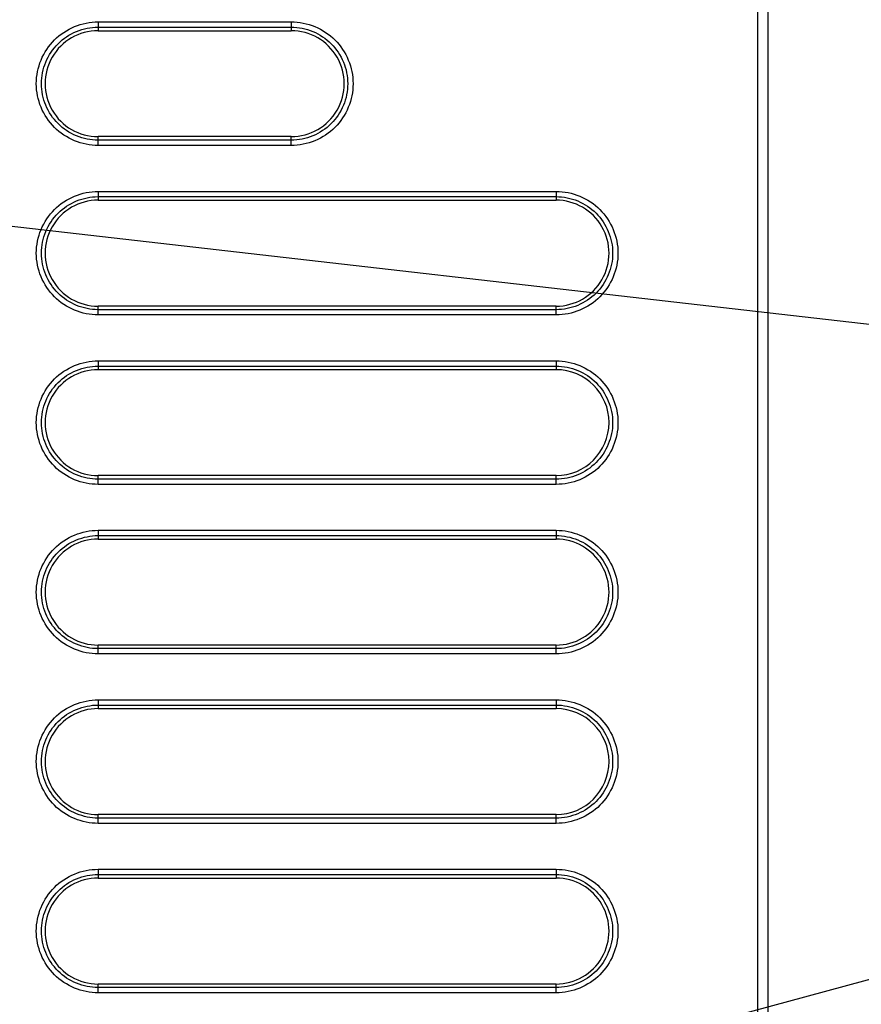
# Model space of a CAD drawing. Header units: inches. Extents: x 0 to 117, y 0 to 83.
# Tile 32 of 77: x 49.94 to 53.07, y 69.35 to 73.01. Entities that reach past the tile are written whole.
import ezdxf

# ---------------------------------------------------------------- set-up
doc = ezdxf.new("R2010")
doc.units = ezdxf.units.IN
doc.header["$LTSCALE"] = 6.431102
doc.header["$MEASUREMENT"] = 0
doc.layers.get('0').update_dxf_attribs({"linetype": 'CONTINUOUS'})
doc.styles.get("Standard").update_dxf_attribs({"font": 'txt', "width": 0.8})
doc.dimstyles.get("Standard").update_dxf_attribs({"dimtxt": 0.78125, "dimasz": 0.1875, "dimexe": 0.18, "dimexo": 0.0625, "dimgap": 0.09, "dimtad": 1, "dimdec": 1, "dimzin": 4, "dimdsep": 46, "dimtxsty": 'STANDARD', "dimblk": '_FILLED', "dimblk1": '_FILLED', "dimblk2": '_FILLED', "dimcen": 0.09, "dimadec": 0, "dimazin": 0, "dimtp": 0.1, "dimtm": 0.1, "dimtfac": 1, "dimtdec": 1, "dimtofl": 0, "dimtmove": 0, "dimatfit": 3, "dimldrblk": '_FILLED', "dimfxl": 1, "dimtolj": 1, "dimtzin": 4, "dimarcsym": 0})

# ---------------------------------------------------------------- blocks, each defined once
blk = doc.blocks.new('_FILLED')
at = {"color": 0, "linetype": 'BYBLOCK'}
blk.add_solid([(0, 0), (-1, 0.167), (-1, -0.167)], dxfattribs=at)

msp = doc.modelspace()

# ---------------------------------------------------------------- linework, layer by layer
at = {"color": 7, "linetype": 'CONTINUOUS'}
for p, q in [((52.7211, 62.9836), (52.7211, 73.5565)), ((52.6825, 73.5174), (52.6825, 62.9837)), ((50.232, 72.9792), (50.9494, 72.9792)), ((50.232, 72.9792), (50.232, 72.9659)), ((50.2322, 72.9987), (50.9498, 72.9987)), ((50.9494, 72.9792), (50.9495, 72.9659)), ((50.232, 72.9659), (50.9495, 72.9659)), ((50.9495, 72.5722), (50.232, 72.5722)), ((50.232, 72.5589), (50.232, 72.5722)), ((50.9494, 72.5589), (50.232, 72.5589)), ((50.9498, 72.5394), (50.2322, 72.5394)), ((50.9494, 72.5589), (50.9495, 72.5722)), ((50.2322, 72.3688), (51.934, 72.3688)), ((50.232, 72.3493), (51.9337, 72.3493)), ((50.232, 72.3493), (50.232, 72.336)), ((50.232, 72.336), (51.9337, 72.336)), ((51.9337, 72.3493), (51.9337, 72.336)), ((51.9337, 71.9423), (50.232, 71.9423)), ((50.232, 71.929), (50.232, 71.9423)), ((51.9337, 71.929), (50.232, 71.929)), ((51.9337, 71.929), (51.9337, 71.9423)), ((51.934, 71.9095), (50.2322, 71.9095)), ((50.2322, 71.7389), (51.934, 71.7389)), ((50.232, 71.7194), (51.9337, 71.7194)), ((50.232, 71.7194), (50.232, 71.7061)), ((50.232, 71.7061), (51.9337, 71.7061)), ((51.9337, 71.7194), (51.9337, 71.7061)), ((51.9337, 71.3124), (50.232, 71.3124)), ((50.232, 71.2991), (50.232, 71.3124)), ((51.9337, 71.2991), (50.232, 71.2991)), ((51.9337, 71.2991), (51.9337, 71.3124)), ((51.934, 71.2796), (50.2322, 71.2796)), ((50.232, 71.0894), (51.9337, 71.0894)), ((50.232, 71.0894), (50.232, 71.0761)), ((50.232, 71.0761), (51.9337, 71.0761)), ((50.2322, 71.109), (51.934, 71.109)), ((51.9337, 71.0894), (51.9337, 71.0761)), ((51.9337, 70.6824), (50.232, 70.6824)), ((50.232, 70.6692), (50.232, 70.6824)), ((51.9337, 70.6692), (51.9337, 70.6824)), ((51.9337, 70.6692), (50.232, 70.6692)), ((51.934, 70.6496), (50.2322, 70.6496)), ((50.232, 70.4595), (51.9337, 70.4595)), ((50.232, 70.4595), (50.232, 70.4462)), ((50.2322, 70.479), (51.934, 70.479)), ((51.9337, 70.4595), (51.9337, 70.4462)), ((50.232, 70.4462), (51.9337, 70.4462)), ((51.9337, 70.0525), (50.232, 70.0525)), ((50.232, 70.0392), (50.232, 70.0525)), ((51.9337, 70.0392), (51.9337, 70.0525)), ((51.9337, 70.0392), (50.232, 70.0392)), ((51.934, 70.0197), (50.2322, 70.0197)), ((50.232, 69.8296), (51.9337, 69.8296)), ((50.232, 69.8296), (50.232, 69.8163)), ((50.2322, 69.8491), (51.934, 69.8491)), ((51.9337, 69.8296), (51.9337, 69.8163)), ((50.232, 69.8163), (51.9337, 69.8163)), ((51.9337, 69.4226), (50.232, 69.4226)), ((50.232, 69.4093), (50.232, 69.4226)), ((51.9337, 69.4093), (50.232, 69.4093)), ((51.934, 69.3898), (50.2322, 69.3898)), ((51.9337, 69.4093), (51.9337, 69.4226))]:
    msp.add_line(p, q, dxfattribs=at)
for centre, major_axis, start_param, end_param in [((50.232, 72.7691), (0, 0.1969), -0.000241, 3.141352), ((50.9495, 72.7691), (0, 0.1969), -3.141832, -0.000239), ((50.232, 72.1391), (0, 0.1969), -0.000241, 3.141352), ((51.9337, 72.1391), (0, 0.1969), -3.141832, -0.000239), ((50.232, 71.5092), (0.0004, 0.1968), 0.002202, 3.143795), ((51.9337, 71.5092), (0.0016, 0.1968), -3.133597, 0.007995), ((50.232, 70.8793), (0, 0.1969), -0.000241, 3.141352), ((51.9337, 70.8793), (0, 0.1969), -3.141832, -0.000239), ((50.232, 70.2494), (0.0004, 0.1968), 0.002202, 3.143795), ((51.9337, 70.2494), (0.0016, 0.1968), -3.133597, 0.007995), ((50.232, 69.6195), (0, 0.1969), -0.000241, 3.141352), ((51.9337, 69.6195), (0, 0.1969), -3.141832, -0.000239)]:
    msp.add_ellipse(centre, major_axis=major_axis, ratio=1, start_param=start_param, end_param=end_param, dxfattribs=at)
for points, knots in [([(50.2322, 72.5394), (50.2024, 72.5394), (50.1421, 72.5517), (50.0655, 72.6024), (50.0149, 72.6791), (49.9964, 72.7691), (50.0149, 72.8591), (50.0655, 72.9358), (50.1421, 72.9865), (50.2024, 72.9987), (50.2322, 72.9987)], [0, 0, 0, 0, 0.125038, 0.250079, 0.375077, 0.499996, 0.624918, 0.749921, 0.874961, 1, 1, 1, 1]), ([(50.232, 72.5589), (50.2046, 72.5589), (50.1495, 72.5702), (50.0793, 72.6165), (50.0331, 72.6867), (50.0161, 72.7691), (50.0331, 72.8514), (50.0793, 72.9216), (50.1495, 72.968), (50.2046, 72.9792), (50.232, 72.9792)], [0, 0, 0, 0, 0.125038, 0.250074, 0.375075, 0.499996, 0.62492, 0.749925, 0.874961, 1, 1, 1, 1]), ([(50.2322, 72.9987), (50.2322, 72.9944), (50.2321, 72.9879), (50.2322, 72.9814), (50.2319, 72.9792)], [0, 0, 0, 0, 0.664981, 1, 1, 1, 1]), ([(50.9494, 72.9792), (50.9768, 72.9792), (51.0319, 72.9679), (51.102, 72.9216), (51.1483, 72.8514), (51.1652, 72.7691), (51.1483, 72.6867), (51.102, 72.6165), (51.0319, 72.5702), (50.9768, 72.5589), (50.9494, 72.5589)], [0, 0, 0, 0, 0.125041, 0.25008, 0.375078, 0.499996, 0.624917, 0.749919, 0.874959, 1, 1, 1, 1]), ([(50.9498, 72.9987), (50.9498, 72.9944), (50.9496, 72.9879), (50.9497, 72.9814), (50.9495, 72.9792)], [0, 0, 0, 0, 0.664981, 1, 1, 1, 1]), ([(50.9498, 72.9987), (50.9796, 72.9987), (51.0399, 72.9865), (51.1165, 72.9358), (51.1671, 72.8591), (51.1856, 72.7691), (51.1671, 72.6791), (51.1165, 72.6024), (51.0399, 72.5517), (50.9796, 72.5394), (50.9498, 72.5394)], [0, 0, 0, 0, 0.125043, 0.250085, 0.375081, 0.499996, 0.624915, 0.749915, 0.874957, 1, 1, 1, 1]), ([(50.2322, 72.5394), (50.2322, 72.5437), (50.2321, 72.5502), (50.2322, 72.5568), (50.2319, 72.5589)], [0, 0, 0, 0, 0.664981, 1, 1, 1, 1]), ([(50.9498, 72.5394), (50.9498, 72.5437), (50.9496, 72.5502), (50.9497, 72.5568), (50.9495, 72.5589)], [0, 0, 0, 0, 0.664981, 1, 1, 1, 1]), ([(50.2322, 71.9095), (50.2024, 71.9095), (50.1421, 71.9217), (50.0655, 71.9724), (50.0149, 72.0491), (49.9964, 72.1391), (50.0149, 72.2291), (50.0655, 72.3058), (50.1421, 72.3565), (50.2024, 72.3688), (50.2322, 72.3688)], [0, 0, 0, 0, 0.125038, 0.250079, 0.375077, 0.499996, 0.624918, 0.749921, 0.874961, 1, 1, 1, 1]), ([(50.2322, 72.3688), (50.2322, 72.3645), (50.2321, 72.358), (50.2322, 72.3515), (50.2319, 72.3493)], [0, 0, 0, 0, 0.664981, 1, 1, 1, 1]), ([(51.934, 72.3688), (51.934, 72.3645), (51.9338, 72.358), (51.934, 72.3515), (51.9337, 72.3493)], [0, 0, 0, 0, 0.664981, 1, 1, 1, 1]), ([(51.934, 72.3688), (51.9639, 72.3688), (52.0242, 72.3565), (52.1008, 72.3058), (52.1514, 72.2291), (52.1698, 72.1391), (52.1514, 72.0492), (52.1008, 71.9725), (52.0242, 71.9218), (51.9639, 71.9095), (51.934, 71.9095)], [0, 0, 0, 0, 0.125043, 0.250085, 0.375081, 0.499996, 0.624915, 0.749915, 0.874957, 1, 1, 1, 1]), ([(50.232, 71.929), (50.2046, 71.929), (50.1495, 71.9402), (50.0793, 71.9866), (50.0331, 72.0568), (50.0161, 72.1391), (50.0331, 72.2215), (50.0793, 72.2917), (50.1495, 72.338), (50.2046, 72.3493), (50.232, 72.3493)], [0, 0, 0, 0, 0.125038, 0.250074, 0.375075, 0.499996, 0.62492, 0.749925, 0.874961, 1, 1, 1, 1]), ([(51.9337, 72.3493), (51.961, 72.3493), (52.0162, 72.338), (52.0863, 72.2917), (52.1325, 72.2215), (52.1495, 72.1391), (52.1325, 72.0568), (52.0863, 71.9866), (52.0161, 71.9403), (51.961, 71.929), (51.9337, 71.929)], [0, 0, 0, 0, 0.125041, 0.25008, 0.375078, 0.499996, 0.624917, 0.749919, 0.874959, 1, 1, 1, 1]), ([(50.2322, 71.9095), (50.2322, 71.9138), (50.2321, 71.9203), (50.2322, 71.9268), (50.2319, 71.929)], [0, 0, 0, 0, 0.664981, 1, 1, 1, 1]), ([(51.934, 71.9095), (51.934, 71.9138), (51.9338, 71.9203), (51.934, 71.9268), (51.9337, 71.929)], [0, 0, 0, 0, 0.664981, 1, 1, 1, 1]), ([(50.2322, 71.2796), (50.2024, 71.2796), (50.1421, 71.2918), (50.0655, 71.3425), (50.0149, 71.4192), (49.9964, 71.5092), (50.0149, 71.5992), (50.0655, 71.6759), (50.1421, 71.7266), (50.2024, 71.7389), (50.2322, 71.7389)], [0, 0, 0, 0, 0.125038, 0.250079, 0.375077, 0.499996, 0.624918, 0.749921, 0.874961, 1, 1, 1, 1]), ([(50.2322, 71.7389), (50.2322, 71.7346), (50.2321, 71.7281), (50.2322, 71.7215), (50.2319, 71.7194)], [0, 0, 0, 0, 0.664981, 1, 1, 1, 1]), ([(51.934, 71.7389), (51.934, 71.7346), (51.9338, 71.7281), (51.934, 71.7215), (51.9337, 71.7194)], [0, 0, 0, 0, 0.664981, 1, 1, 1, 1]), ([(51.934, 71.7389), (51.9639, 71.7389), (52.0242, 71.7266), (52.1008, 71.6759), (52.1514, 71.5992), (52.1698, 71.5092), (52.1514, 71.4192), (52.1008, 71.3425), (52.0242, 71.2918), (51.9639, 71.2796), (51.934, 71.2796)], [0, 0, 0, 0, 0.125043, 0.250085, 0.375081, 0.499996, 0.624915, 0.749915, 0.874957, 1, 1, 1, 1]), ([(50.232, 71.2991), (50.2046, 71.2991), (50.1495, 71.3103), (50.0793, 71.3567), (50.0331, 71.4269), (50.0161, 71.5092), (50.0331, 71.5916), (50.0793, 71.6618), (50.1495, 71.7081), (50.2046, 71.7194), (50.232, 71.7194)], [0, 0, 0, 0, 0.125038, 0.250074, 0.375075, 0.499996, 0.62492, 0.749925, 0.874961, 1, 1, 1, 1]), ([(51.9337, 71.7194), (51.961, 71.7194), (52.0162, 71.7081), (52.0863, 71.6618), (52.1325, 71.5915), (52.1495, 71.5092), (52.1325, 71.4269), (52.0863, 71.3567), (52.0161, 71.3104), (51.961, 71.2991), (51.9337, 71.2991)], [0, 0, 0, 0, 0.125041, 0.25008, 0.375078, 0.499996, 0.624917, 0.749919, 0.874959, 1, 1, 1, 1]), ([(50.2322, 71.2796), (50.2322, 71.2839), (50.2321, 71.2904), (50.2322, 71.2969), (50.2319, 71.2991)], [0, 0, 0, 0, 0.664981, 1, 1, 1, 1]), ([(51.934, 71.2796), (51.934, 71.2839), (51.9338, 71.2904), (51.934, 71.2969), (51.9337, 71.2991)], [0, 0, 0, 0, 0.664981, 1, 1, 1, 1]), ([(50.2322, 70.6496), (50.2024, 70.6496), (50.1421, 70.6619), (50.0655, 70.7126), (50.0149, 70.7893), (49.9964, 70.8793), (50.0149, 70.9693), (50.0655, 71.046), (50.1421, 71.0967), (50.2024, 71.109), (50.2322, 71.109)], [0, 0, 0, 0, 0.125038, 0.250079, 0.375077, 0.499996, 0.624918, 0.749921, 0.874961, 1, 1, 1, 1]), ([(50.232, 70.6692), (50.2046, 70.6691), (50.1495, 70.6804), (50.0793, 70.7267), (50.0331, 70.797), (50.0161, 70.8793), (50.0331, 70.9616), (50.0793, 71.0319), (50.1495, 71.0782), (50.2046, 71.0895), (50.232, 71.0894)], [0, 0, 0, 0, 0.125038, 0.250074, 0.375075, 0.499996, 0.62492, 0.749925, 0.874961, 1, 1, 1, 1]), ([(50.2322, 71.109), (50.2322, 71.1046), (50.2321, 71.0981), (50.2322, 71.0916), (50.2319, 71.0894)], [0, 0, 0, 0, 0.664981, 1, 1, 1, 1]), ([(51.934, 71.109), (51.934, 71.1046), (51.9338, 71.0981), (51.934, 71.0916), (51.9337, 71.0894)], [0, 0, 0, 0, 0.664981, 1, 1, 1, 1]), ([(51.9337, 71.0894), (51.961, 71.0894), (52.0162, 71.0782), (52.0863, 71.0318), (52.1325, 70.9616), (52.1495, 70.8793), (52.1325, 70.797), (52.0863, 70.7268), (52.0161, 70.6804), (51.961, 70.6692), (51.9337, 70.6692)], [0, 0, 0, 0, 0.125041, 0.25008, 0.375078, 0.499996, 0.624917, 0.749919, 0.874959, 1, 1, 1, 1]), ([(51.934, 71.109), (51.9639, 71.109), (52.0242, 71.0967), (52.1008, 71.046), (52.1514, 70.9693), (52.1698, 70.8793), (52.1514, 70.7893), (52.1008, 70.7126), (52.0242, 70.6619), (51.9639, 70.6496), (51.934, 70.6496)], [0, 0, 0, 0, 0.125043, 0.250085, 0.375081, 0.499996, 0.624915, 0.749915, 0.874957, 1, 1, 1, 1]), ([(50.2322, 70.6496), (50.2322, 70.654), (50.2321, 70.6605), (50.2322, 70.667), (50.2319, 70.6692)], [0, 0, 0, 0, 0.664981, 1, 1, 1, 1]), ([(51.934, 70.6496), (51.934, 70.654), (51.9338, 70.6605), (51.934, 70.667), (51.9337, 70.6692)], [0, 0, 0, 0, 0.664981, 1, 1, 1, 1]), ([(50.2322, 70.0197), (50.2024, 70.0197), (50.1421, 70.032), (50.0655, 70.0827), (50.0149, 70.1594), (49.9964, 70.2494), (50.0149, 70.3394), (50.0655, 70.4161), (50.1421, 70.4668), (50.2024, 70.479), (50.2322, 70.479)], [0, 0, 0, 0, 0.125038, 0.250079, 0.375077, 0.499996, 0.624918, 0.749921, 0.874961, 1, 1, 1, 1]), ([(50.232, 70.0392), (50.2046, 70.0392), (50.1495, 70.0505), (50.0793, 70.0968), (50.0331, 70.167), (50.0161, 70.2494), (50.0331, 70.3317), (50.0793, 70.4019), (50.1495, 70.4483), (50.2046, 70.4595), (50.232, 70.4595)], [0, 0, 0, 0, 0.125038, 0.250074, 0.375075, 0.499996, 0.62492, 0.749925, 0.874961, 1, 1, 1, 1]), ([(50.2322, 70.479), (50.2322, 70.4747), (50.2321, 70.4682), (50.2322, 70.4617), (50.2319, 70.4595)], [0, 0, 0, 0, 0.664981, 1, 1, 1, 1]), ([(51.934, 70.479), (51.934, 70.4747), (51.9338, 70.4682), (51.934, 70.4617), (51.9337, 70.4595)], [0, 0, 0, 0, 0.664981, 1, 1, 1, 1]), ([(51.9337, 70.4595), (51.961, 70.4595), (52.0162, 70.4482), (52.0863, 70.4019), (52.1325, 70.3317), (52.1495, 70.2494), (52.1325, 70.1671), (52.0863, 70.0968), (52.0161, 70.0505), (51.961, 70.0392), (51.9337, 70.0392)], [0, 0, 0, 0, 0.125041, 0.25008, 0.375078, 0.499996, 0.624917, 0.749919, 0.874959, 1, 1, 1, 1]), ([(51.934, 70.479), (51.9639, 70.479), (52.0242, 70.4668), (52.1008, 70.4161), (52.1514, 70.3394), (52.1698, 70.2494), (52.1514, 70.1594), (52.1008, 70.0827), (52.0242, 70.032), (51.9639, 70.0197), (51.934, 70.0197)], [0, 0, 0, 0, 0.125043, 0.250085, 0.375081, 0.499996, 0.624915, 0.749915, 0.874957, 1, 1, 1, 1]), ([(50.2322, 70.0197), (50.2322, 70.024), (50.2321, 70.0305), (50.2322, 70.0371), (50.2319, 70.0392)], [0, 0, 0, 0, 0.664981, 1, 1, 1, 1]), ([(51.934, 70.0197), (51.934, 70.024), (51.9338, 70.0305), (51.934, 70.0371), (51.9337, 70.0392)], [0, 0, 0, 0, 0.664981, 1, 1, 1, 1]), ([(50.2322, 69.3898), (50.2024, 69.3898), (50.1421, 69.4021), (50.0655, 69.4528), (50.0149, 69.5295), (49.9964, 69.6195), (50.0149, 69.7094), (50.0655, 69.7861), (50.1421, 69.8368), (50.2024, 69.8491), (50.2322, 69.8491)], [0, 0, 0, 0, 0.125038, 0.250079, 0.375077, 0.499996, 0.624918, 0.749921, 0.874961, 1, 1, 1, 1]), ([(50.232, 69.4093), (50.2046, 69.4093), (50.1495, 69.4206), (50.0793, 69.4669), (50.0331, 69.5371), (50.0161, 69.6195), (50.0331, 69.7018), (50.0793, 69.772), (50.1495, 69.8184), (50.2046, 69.8296), (50.232, 69.8296)], [0, 0, 0, 0, 0.125038, 0.250074, 0.375075, 0.499996, 0.62492, 0.749925, 0.874961, 1, 1, 1, 1]), ([(50.2322, 69.8491), (50.2322, 69.8448), (50.2321, 69.8383), (50.2322, 69.8318), (50.2319, 69.8296)], [0, 0, 0, 0, 0.664981, 1, 1, 1, 1]), ([(51.934, 69.8491), (51.934, 69.8448), (51.9338, 69.8383), (51.934, 69.8318), (51.9337, 69.8296)], [0, 0, 0, 0, 0.664981, 1, 1, 1, 1]), ([(51.9337, 69.8296), (51.961, 69.8296), (52.0162, 69.8183), (52.0863, 69.772), (52.1325, 69.7018), (52.1495, 69.6195), (52.1325, 69.5371), (52.0863, 69.4669), (52.0161, 69.4206), (51.961, 69.4093), (51.9337, 69.4093)], [0, 0, 0, 0, 0.125041, 0.25008, 0.375078, 0.499996, 0.624917, 0.749919, 0.874959, 1, 1, 1, 1]), ([(51.934, 69.8491), (51.9639, 69.8491), (52.0242, 69.8368), (52.1008, 69.7861), (52.1514, 69.7094), (52.1698, 69.6195), (52.1514, 69.5295), (52.1008, 69.4528), (52.0242, 69.4021), (51.9639, 69.3898), (51.934, 69.3898)], [0, 0, 0, 0, 0.125043, 0.250085, 0.375081, 0.499996, 0.624915, 0.749915, 0.874957, 1, 1, 1, 1]), ([(50.2322, 69.3898), (50.2322, 69.3941), (50.2321, 69.4006), (50.2322, 69.4071), (50.2319, 69.4093)], [0, 0, 0, 0, 0.664981, 1, 1, 1, 1]), ([(51.934, 69.3898), (51.934, 69.3941), (51.9338, 69.4006), (51.934, 69.4071), (51.9337, 69.4093)], [0, 0, 0, 0, 0.664981, 1, 1, 1, 1])]:
    msp.add_open_spline(points, degree=3, knots=knots, dxfattribs=at)

# ---------------------------------------------------------------- leaders
for points in [[(47.6696, 72.4966), (58.0239, 71.3107)], [(47.6759, 67.9714), (55.7185, 70.1505), (58.062, 70.9668)]]:
    msp.add_leader(points, dimstyle='STANDARD', override={"dimtad": 0}, dxfattribs=at)

doc.saveas('drawing.dxf')
